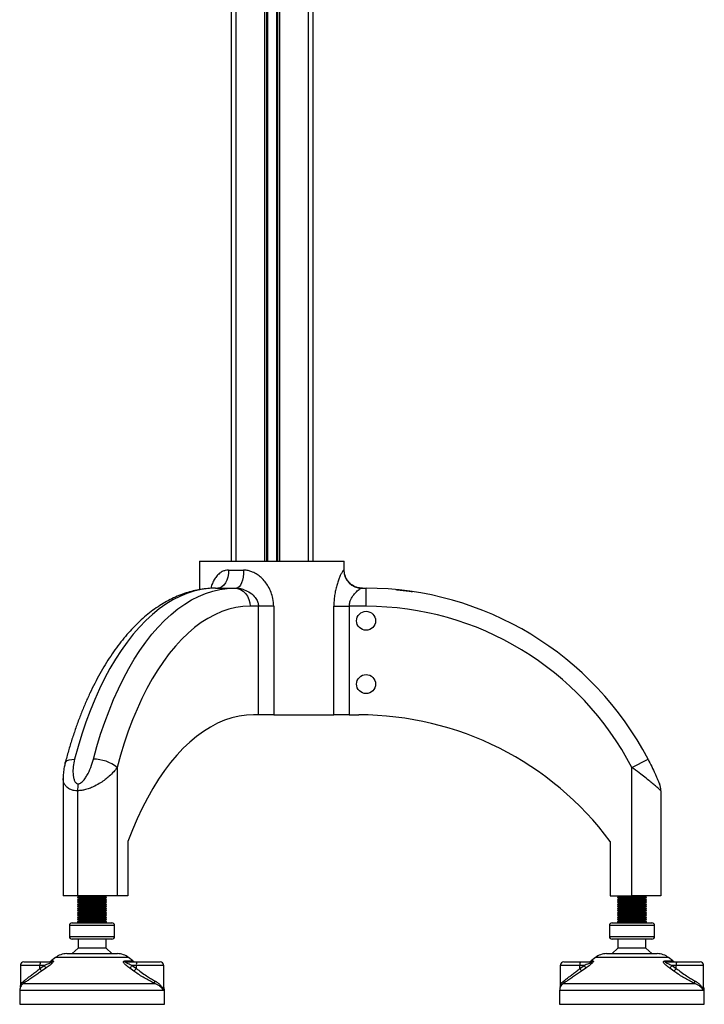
# Model space of a CAD drawing. Header units: millimetres. Extents: x 0 to 420, y 0 to 297.
# Tile 36 of 39: x 367 to 386, y 193 to 220. Entities that reach past the tile are written whole.
import ezdxf

# ---------------------------------------------------------------- set-up
doc = ezdxf.new("R2010")
doc.units = ezdxf.units.MM

msp = doc.modelspace()

# ---------------------------------------------------------------- linework, layer by layer
at = {"color": 7, "linetype": 'Continuous', "lineweight": 25}
for p, q in [((373.27843, 232.94479), (373.27843, 205.19479)), ((374.07093, 232.94479), (374.07093, 205.19479)), ((374.12513, 232.94479), (374.12513, 205.19479)), ((374.15383, 232.94479), (374.15383, 205.19479)), ((374.40302, 232.94479), (374.40302, 205.19479)), ((374.43173, 232.94479), (374.43173, 205.19479)), ((374.48593, 232.94479), (374.48593, 205.19479)), ((375.27843, 232.94479), (375.27843, 205.19479)), ((373.15343, 229.60789), (373.15343, 205.19479)), ((375.40343, 229.60789), (375.40343, 205.19479)), ((372.27843, 205.19479), (372.27843, 204.40513)), ((372.27843, 205.19479), (376.27452, 205.19479)), ((376.27452, 204.94479), (376.27452, 205.19479)), ((373.07781, 204.94479), (373.4935, 204.94479)), ((376.26398, 204.94479), (376.27452, 204.94479)), ((372.71862, 204.44479), (373.23824, 204.44479)), ((373.23824, 204.44479), (373.29727, 204.44479)), ((376.76036, 204.44479), (376.87843, 204.44479)), ((376.87843, 203.94479), (376.87843, 204.44479)), ((373.90354, 203.94479), (373.67125, 203.94479)), ((373.90354, 200.94479), (373.90354, 203.94479)), ((374.32493, 203.94479), (373.90354, 203.94479)), ((374.32493, 203.94479), (374.32493, 200.94479)), ((375.98676, 200.94479), (375.98676, 203.94479)), ((375.98676, 203.94479), (376.41384, 203.94479)), ((376.41384, 203.94479), (376.41384, 200.94479)), ((376.87843, 203.94479), (376.41384, 203.94479)), ((373.90354, 200.94479), (373.77125, 200.94479)), ((374.32493, 200.94479), (373.90354, 200.94479)), ((374.32493, 200.94479), (375.98676, 200.94479)), ((376.41384, 200.94479), (375.98676, 200.94479)), ((376.41384, 200.94479), (376.67843, 200.94479)), ((369.99625, 199.48721), (369.99625, 195.94479)), ((384.22843, 199.48721), (384.67182, 199.7183)), ((384.22843, 195.94479), (384.22843, 199.48721)), ((368.50343, 199.18556), (368.50343, 195.94479)), ((368.90343, 198.84625), (368.90343, 195.94479)), ((385.02843, 198.84625), (385.02843, 195.94479)), ((370.29625, 197.44479), (370.29625, 195.94479)), ((383.62843, 197.44479), (383.62843, 195.94479)), ((368.90343, 195.94479), (368.50343, 195.94479)), ((368.90343, 195.94479), (368.97212, 195.91979)), ((369.99625, 195.94479), (368.90343, 195.94479)), ((369.63474, 195.91979), (369.70343, 195.94479)), ((370.29625, 195.94479), (369.99625, 195.94479)), ((383.62843, 195.94479), (384.22843, 195.94479)), ((383.82843, 195.94479), (383.89712, 195.91979)), ((385.02843, 195.94479), (384.22843, 195.94479)), ((384.55974, 195.91979), (384.62843, 195.94479)), ((368.97212, 195.91979), (368.90343, 195.89479)), ((368.90343, 195.89479), (368.90343, 195.88479)), ((368.90343, 195.89479), (369.23754, 195.89479)), ((368.90343, 195.88479), (368.97212, 195.85979)), ((368.90343, 195.88479), (369.23754, 195.88479)), ((368.97212, 195.85979), (368.90343, 195.83479)), ((368.90343, 195.83479), (368.90343, 195.82479)), ((368.90343, 195.83479), (369.23754, 195.83479)), ((368.90343, 195.82479), (368.97212, 195.79979)), ((368.90343, 195.82479), (369.23754, 195.82479)), ((368.97212, 195.79979), (368.90343, 195.77479)), ((368.90343, 195.77479), (368.90343, 195.76479)), ((368.90343, 195.77479), (369.23754, 195.77479)), ((368.90343, 195.76479), (368.97212, 195.73979)), ((368.90343, 195.76479), (369.23754, 195.76479)), ((368.97212, 195.73979), (368.90343, 195.71479)), ((368.90343, 195.71479), (368.90343, 195.70479)), ((368.90343, 195.71479), (369.23754, 195.71479)), ((368.90343, 195.70479), (368.97212, 195.67979)), ((368.90343, 195.70479), (369.23754, 195.70479)), ((368.97212, 195.67979), (368.90343, 195.65479)), ((368.90343, 195.65479), (368.90343, 195.64479)), ((368.90343, 195.65479), (369.23754, 195.65479)), ((368.97212, 195.91979), (369.24886, 195.91979)), ((368.97212, 195.85979), (369.24886, 195.85979)), ((368.97212, 195.79979), (369.24886, 195.79979)), ((368.97212, 195.73979), (369.24886, 195.73979)), ((368.97212, 195.67979), (369.24886, 195.67979)), ((369.23754, 195.89479), (369.70343, 195.89479)), ((369.23754, 195.88479), (369.70343, 195.88479)), ((369.23754, 195.83479), (369.70343, 195.83479)), ((369.23754, 195.82479), (369.70343, 195.82479)), ((369.23754, 195.77479), (369.70343, 195.77479)), ((369.23754, 195.76479), (369.70343, 195.76479)), ((369.23754, 195.71479), (369.70343, 195.71479)), ((369.23754, 195.70479), (369.70343, 195.70479)), ((369.23754, 195.65479), (369.70343, 195.65479)), ((369.24886, 195.91979), (369.63474, 195.91979)), ((369.24886, 195.85979), (369.63474, 195.85979)), ((369.24886, 195.79979), (369.63474, 195.79979)), ((369.24886, 195.73979), (369.63474, 195.73979)), ((369.24886, 195.67979), (369.63474, 195.67979)), ((369.70343, 195.89479), (369.63474, 195.91979)), ((369.63474, 195.85979), (369.70343, 195.88479)), ((369.70343, 195.83479), (369.63474, 195.85979)), ((369.63474, 195.79979), (369.70343, 195.82479)), ((369.70343, 195.77479), (369.63474, 195.79979)), ((369.63474, 195.73979), (369.70343, 195.76479)), ((369.70343, 195.71479), (369.63474, 195.73979)), ((369.63474, 195.67979), (369.70343, 195.70479)), ((369.70343, 195.65479), (369.63474, 195.67979)), ((369.70343, 195.88479), (369.70343, 195.89479)), ((369.70343, 195.82479), (369.70343, 195.83479)), ((369.70343, 195.76479), (369.70343, 195.77479)), ((369.70343, 195.70479), (369.70343, 195.71479)), ((369.70343, 195.64479), (369.70343, 195.65479)), ((383.89712, 195.91979), (383.82843, 195.89479)), ((383.82843, 195.89479), (383.82843, 195.88479)), ((383.82843, 195.89479), (384.16254, 195.89479)), ((383.82843, 195.88479), (383.89712, 195.85979)), ((383.82843, 195.88479), (384.16254, 195.88479)), ((383.89712, 195.85979), (383.82843, 195.83479)), ((383.82843, 195.83479), (383.82843, 195.82479)), ((383.82843, 195.83479), (384.16254, 195.83479)), ((383.82843, 195.82479), (383.89712, 195.79979)), ((383.82843, 195.82479), (384.16254, 195.82479)), ((383.89712, 195.79979), (383.82843, 195.77479)), ((383.82843, 195.77479), (383.82843, 195.76479)), ((383.82843, 195.77479), (384.16254, 195.77479)), ((383.82843, 195.76479), (383.89712, 195.73979)), ((383.82843, 195.76479), (384.16254, 195.76479)), ((383.89712, 195.73979), (383.82843, 195.71479)), ((383.82843, 195.71479), (383.82843, 195.70479)), ((383.82843, 195.71479), (384.16254, 195.71479)), ((383.82843, 195.70479), (383.89712, 195.67979)), ((383.82843, 195.70479), (384.16254, 195.70479)), ((383.89712, 195.67979), (383.82843, 195.65479)), ((383.82843, 195.65479), (383.82843, 195.64479)), ((383.82843, 195.65479), (384.16254, 195.65479)), ((383.89712, 195.91979), (384.17386, 195.91979)), ((383.89712, 195.85979), (384.17386, 195.85979)), ((383.89712, 195.79979), (384.17386, 195.79979)), ((383.89712, 195.73979), (384.17386, 195.73979)), ((383.89712, 195.67979), (384.17386, 195.67979)), ((384.16254, 195.89479), (384.62843, 195.89479)), ((384.16254, 195.88479), (384.62843, 195.88479)), ((384.16254, 195.83479), (384.62843, 195.83479)), ((384.16254, 195.82479), (384.62843, 195.82479)), ((384.16254, 195.77479), (384.62843, 195.77479)), ((384.16254, 195.76479), (384.62843, 195.76479)), ((384.16254, 195.71479), (384.62843, 195.71479)), ((384.16254, 195.70479), (384.62843, 195.70479)), ((384.16254, 195.65479), (384.62843, 195.65479)), ((384.17386, 195.91979), (384.55974, 195.91979)), ((384.17386, 195.85979), (384.55974, 195.85979)), ((384.17386, 195.79979), (384.55974, 195.79979)), ((384.17386, 195.73979), (384.55974, 195.73979)), ((384.17386, 195.67979), (384.55974, 195.67979)), ((384.62843, 195.89479), (384.55974, 195.91979)), ((384.55974, 195.85979), (384.62843, 195.88479)), ((384.62843, 195.83479), (384.55974, 195.85979)), ((384.55974, 195.79979), (384.62843, 195.82479)), ((384.62843, 195.77479), (384.55974, 195.79979)), ((384.55974, 195.73979), (384.62843, 195.76479)), ((384.62843, 195.71479), (384.55974, 195.73979)), ((384.55974, 195.67979), (384.62843, 195.70479)), ((384.62843, 195.65479), (384.55974, 195.67979)), ((384.62843, 195.88479), (384.62843, 195.89479)), ((384.62843, 195.82479), (384.62843, 195.83479)), ((384.62843, 195.76479), (384.62843, 195.77479)), ((384.62843, 195.70479), (384.62843, 195.71479)), ((384.62843, 195.64479), (384.62843, 195.65479)), ((368.90343, 195.64479), (368.97212, 195.61979)), ((368.90343, 195.64479), (369.23754, 195.64479)), ((368.97212, 195.61979), (368.90343, 195.59479)), ((368.90343, 195.59479), (368.90343, 195.58479)), ((368.90343, 195.59479), (369.23754, 195.59479)), ((368.90343, 195.58479), (368.97212, 195.55979)), ((368.90343, 195.58479), (369.23754, 195.58479)), ((368.97212, 195.55979), (368.90343, 195.53479)), ((368.90343, 195.53479), (368.90343, 195.52479)), ((368.90343, 195.53479), (369.23754, 195.53479)), ((368.90343, 195.52479), (368.97212, 195.49979)), ((368.90343, 195.52479), (369.23754, 195.52479)), ((368.97212, 195.49979), (368.90343, 195.47479)), ((368.90343, 195.47479), (368.90343, 195.46479)), ((368.90343, 195.47479), (369.23754, 195.47479)), ((368.90343, 195.46479), (368.97212, 195.43979)), ((368.90343, 195.46479), (369.23754, 195.46479)), ((368.97212, 195.43979), (368.90343, 195.41479)), ((368.90343, 195.41479), (368.90343, 195.40479)), ((368.90343, 195.41479), (369.23754, 195.41479)), ((368.90343, 195.40479), (368.97212, 195.37979)), ((368.90343, 195.40479), (369.23754, 195.40479)), ((368.97212, 195.61979), (369.24886, 195.61979)), ((368.97212, 195.55979), (369.24886, 195.55979)), ((368.97212, 195.49979), (369.24886, 195.49979)), ((368.97212, 195.43979), (369.24886, 195.43979)), ((369.23754, 195.64479), (369.70343, 195.64479)), ((369.23754, 195.59479), (369.70343, 195.59479)), ((369.23754, 195.58479), (369.70343, 195.58479)), ((369.23754, 195.53479), (369.70343, 195.53479)), ((369.23754, 195.52479), (369.70343, 195.52479)), ((369.23754, 195.47479), (369.70343, 195.47479)), ((369.23754, 195.46479), (369.70343, 195.46479)), ((369.23754, 195.41479), (369.70343, 195.41479)), ((369.23754, 195.40479), (369.70343, 195.40479)), ((369.24886, 195.61979), (369.63474, 195.61979)), ((369.24886, 195.55979), (369.63474, 195.55979)), ((369.24886, 195.49979), (369.63474, 195.49979)), ((369.24886, 195.43979), (369.63474, 195.43979)), ((369.63474, 195.61979), (369.70343, 195.64479)), ((369.70343, 195.59479), (369.63474, 195.61979)), ((369.63474, 195.55979), (369.70343, 195.58479)), ((369.70343, 195.53479), (369.63474, 195.55979)), ((369.63474, 195.49979), (369.70343, 195.52479)), ((369.70343, 195.47479), (369.63474, 195.49979)), ((369.63474, 195.43979), (369.70343, 195.46479)), ((369.70343, 195.41479), (369.63474, 195.43979)), ((369.63474, 195.37979), (369.70343, 195.40479)), ((369.70343, 195.58479), (369.70343, 195.59479)), ((369.70343, 195.52479), (369.70343, 195.53479)), ((369.70343, 195.46479), (369.70343, 195.47479)), ((369.70343, 195.40479), (369.70343, 195.41479)), ((383.82843, 195.64479), (383.89712, 195.61979)), ((383.82843, 195.64479), (384.16254, 195.64479)), ((383.89712, 195.61979), (383.82843, 195.59479)), ((383.82843, 195.59479), (383.82843, 195.58479)), ((383.82843, 195.59479), (384.16254, 195.59479)), ((383.82843, 195.58479), (383.89712, 195.55979)), ((383.82843, 195.58479), (384.16254, 195.58479)), ((383.89712, 195.55979), (383.82843, 195.53479)), ((383.82843, 195.53479), (383.82843, 195.52479)), ((383.82843, 195.53479), (384.16254, 195.53479)), ((383.82843, 195.52479), (383.89712, 195.49979)), ((383.82843, 195.52479), (384.16254, 195.52479)), ((383.89712, 195.49979), (383.82843, 195.47479)), ((383.82843, 195.47479), (383.82843, 195.46479)), ((383.82843, 195.47479), (384.16254, 195.47479)), ((383.82843, 195.46479), (383.89712, 195.43979)), ((383.82843, 195.46479), (384.16254, 195.46479)), ((383.89712, 195.43979), (383.82843, 195.41479)), ((383.82843, 195.41479), (383.82843, 195.40479)), ((383.82843, 195.41479), (384.16254, 195.41479)), ((383.82843, 195.40479), (383.89712, 195.37979)), ((383.82843, 195.40479), (384.16254, 195.40479)), ((383.89712, 195.61979), (384.17386, 195.61979)), ((383.89712, 195.55979), (384.17386, 195.55979)), ((383.89712, 195.49979), (384.17386, 195.49979)), ((383.89712, 195.43979), (384.17386, 195.43979)), ((384.16254, 195.64479), (384.62843, 195.64479)), ((384.16254, 195.59479), (384.62843, 195.59479)), ((384.16254, 195.58479), (384.62843, 195.58479)), ((384.16254, 195.53479), (384.62843, 195.53479)), ((384.16254, 195.52479), (384.62843, 195.52479)), ((384.16254, 195.47479), (384.62843, 195.47479)), ((384.16254, 195.46479), (384.62843, 195.46479)), ((384.16254, 195.41479), (384.62843, 195.41479)), ((384.16254, 195.40479), (384.62843, 195.40479)), ((384.17386, 195.61979), (384.55974, 195.61979)), ((384.17386, 195.55979), (384.55974, 195.55979)), ((384.17386, 195.49979), (384.55974, 195.49979)), ((384.17386, 195.43979), (384.55974, 195.43979)), ((384.55974, 195.61979), (384.62843, 195.64479)), ((384.62843, 195.59479), (384.55974, 195.61979)), ((384.55974, 195.55979), (384.62843, 195.58479)), ((384.62843, 195.53479), (384.55974, 195.55979)), ((384.55974, 195.49979), (384.62843, 195.52479)), ((384.62843, 195.47479), (384.55974, 195.49979)), ((384.55974, 195.43979), (384.62843, 195.46479)), ((384.62843, 195.41479), (384.55974, 195.43979)), ((384.55974, 195.37979), (384.62843, 195.40479)), ((384.62843, 195.58479), (384.62843, 195.59479)), ((384.62843, 195.52479), (384.62843, 195.53479)), ((384.62843, 195.46479), (384.62843, 195.47479)), ((384.62843, 195.40479), (384.62843, 195.41479)), ((368.67843, 195.11979), (368.67843, 194.81979)), ((369.20048, 195.11979), (368.67843, 195.11979)), ((368.75343, 195.19479), (369.21284, 195.19479)), ((368.97212, 195.37979), (368.90343, 195.35479)), ((368.90343, 195.35479), (368.90343, 195.34479)), ((368.90343, 195.35479), (369.23754, 195.35479)), ((368.90343, 195.34479), (368.97212, 195.31979)), ((368.90343, 195.34479), (369.23754, 195.34479)), ((368.97212, 195.31979), (368.90343, 195.29479)), ((368.90343, 195.29479), (368.90343, 195.28479)), ((368.90343, 195.29479), (369.23754, 195.29479)), ((368.90343, 195.28479), (368.97212, 195.25979)), ((368.90343, 195.28479), (369.23754, 195.28479)), ((368.97212, 195.25979), (368.90343, 195.23479)), ((368.90343, 195.23479), (368.90343, 195.19479)), ((368.90343, 195.23479), (369.23754, 195.23479)), ((368.97212, 195.37979), (369.24886, 195.37979)), ((368.97212, 195.31979), (369.24886, 195.31979)), ((368.97212, 195.25979), (369.24886, 195.25979)), ((369.92843, 195.11979), (369.20048, 195.11979)), ((369.21284, 195.19479), (369.85343, 195.19479)), ((369.23754, 195.35479), (369.70343, 195.35479)), ((369.23754, 195.34479), (369.70343, 195.34479)), ((369.23754, 195.29479), (369.70343, 195.29479)), ((369.23754, 195.28479), (369.70343, 195.28479)), ((369.23754, 195.23479), (369.70343, 195.23479)), ((369.24886, 195.37979), (369.63474, 195.37979)), ((369.24886, 195.31979), (369.63474, 195.31979)), ((369.24886, 195.25979), (369.63474, 195.25979)), ((369.70343, 195.35479), (369.63474, 195.37979)), ((369.63474, 195.31979), (369.70343, 195.34479)), ((369.70343, 195.29479), (369.63474, 195.31979)), ((369.63474, 195.25979), (369.70343, 195.28479)), ((369.70343, 195.23479), (369.63474, 195.25979)), ((369.70343, 195.34479), (369.70343, 195.35479)), ((369.70343, 195.28479), (369.70343, 195.29479)), ((369.70343, 195.19479), (369.70343, 195.23479)), ((369.92843, 194.81979), (369.92843, 195.11979)), ((383.60343, 195.11979), (383.60343, 194.81979)), ((384.12548, 195.11979), (383.60343, 195.11979)), ((383.67843, 195.19479), (384.13784, 195.19479)), ((383.89712, 195.37979), (383.82843, 195.35479)), ((383.82843, 195.35479), (383.82843, 195.34479)), ((383.82843, 195.35479), (384.16254, 195.35479)), ((383.82843, 195.34479), (383.89712, 195.31979)), ((383.82843, 195.34479), (384.16254, 195.34479)), ((383.89712, 195.31979), (383.82843, 195.29479)), ((383.82843, 195.29479), (383.82843, 195.28479)), ((383.82843, 195.29479), (384.16254, 195.29479)), ((383.82843, 195.28479), (383.89712, 195.25979)), ((383.82843, 195.28479), (384.16254, 195.28479)), ((383.89712, 195.25979), (383.82843, 195.23479)), ((383.82843, 195.23479), (383.82843, 195.19479)), ((383.82843, 195.23479), (384.16254, 195.23479)), ((383.89712, 195.37979), (384.17386, 195.37979)), ((383.89712, 195.31979), (384.17386, 195.31979)), ((383.89712, 195.25979), (384.17386, 195.25979)), ((384.85343, 195.11979), (384.12548, 195.11979)), ((384.13784, 195.19479), (384.77843, 195.19479)), ((384.16254, 195.35479), (384.62843, 195.35479)), ((384.16254, 195.34479), (384.62843, 195.34479)), ((384.16254, 195.29479), (384.62843, 195.29479)), ((384.16254, 195.28479), (384.62843, 195.28479)), ((384.16254, 195.23479), (384.62843, 195.23479)), ((384.17386, 195.37979), (384.55974, 195.37979)), ((384.17386, 195.31979), (384.55974, 195.31979)), ((384.17386, 195.25979), (384.55974, 195.25979)), ((384.62843, 195.35479), (384.55974, 195.37979)), ((384.55974, 195.31979), (384.62843, 195.34479)), ((384.62843, 195.29479), (384.55974, 195.31979)), ((384.55974, 195.25979), (384.62843, 195.28479)), ((384.62843, 195.23479), (384.55974, 195.25979)), ((384.62843, 195.34479), (384.62843, 195.35479)), ((384.62843, 195.28479), (384.62843, 195.29479)), ((384.62843, 195.19479), (384.62843, 195.23479)), ((384.85343, 194.81979), (384.85343, 195.11979)), ((368.67843, 194.81979), (369.92843, 194.81979)), ((369.85343, 194.74479), (368.75343, 194.74479)), ((368.91593, 194.74479), (368.91593, 194.49479)), ((369.69093, 194.49479), (369.69093, 194.74479)), ((383.60343, 194.81979), (384.85343, 194.81979)), ((384.77843, 194.74479), (383.67843, 194.74479)), ((383.84093, 194.74479), (383.84093, 194.49479)), ((384.61593, 194.49479), (384.61593, 194.74479)), ((368.60382, 194.34479), (369.18819, 194.34479)), ((368.91593, 194.49479), (368.75343, 194.34479)), ((369.69093, 194.49479), (368.91593, 194.49479)), ((369.18819, 194.34479), (370.00304, 194.34479)), ((369.85343, 194.34479), (369.69093, 194.49479)), ((383.52882, 194.34479), (384.11319, 194.34479)), ((383.84093, 194.49479), (383.67843, 194.34479)), ((384.61593, 194.49479), (383.84093, 194.49479)), ((384.11319, 194.34479), (384.92804, 194.34479)), ((384.77843, 194.34479), (384.61593, 194.49479)), ((367.32187, 194.01979), (367.32187, 193.41887)), ((367.8648, 194.01979), (367.32187, 194.01979)), ((367.42187, 194.11979), (367.88128, 194.11979)), ((367.8648, 193.93738), (367.98235, 194.01979)), ((367.98235, 194.01979), (367.8648, 194.01979)), ((367.8648, 193.93738), (367.8648, 194.01979)), ((367.88128, 194.11979), (368.1705, 194.11979)), ((368.29147, 194.23523), (368.17457, 194.14171)), ((368.17457, 194.14171), (368.22991, 194.14171)), ((369.13675, 194.23523), (368.29147, 194.23523)), ((370.31539, 194.23523), (369.13675, 194.23523)), ((370.20527, 194.14171), (370.43229, 194.14171)), ((370.25517, 194.11979), (370.5444, 194.11979)), ((370.43229, 194.14171), (370.31539, 194.23523)), ((370.41038, 194.01979), (370.52793, 193.93738)), ((370.52793, 194.01979), (370.41038, 194.01979)), ((370.52793, 193.93738), (370.52793, 194.01979)), ((371.28499, 194.01979), (370.52793, 194.01979)), ((370.5444, 194.11979), (371.18499, 194.11979)), ((371.28499, 193.39203), (371.28499, 194.01979)), ((382.24687, 194.01979), (382.24687, 193.41887)), ((382.7898, 194.01979), (382.24687, 194.01979)), ((382.34687, 194.11979), (382.80628, 194.11979)), ((382.7898, 193.93738), (382.90735, 194.01979)), ((382.90735, 194.01979), (382.7898, 194.01979)), ((382.7898, 193.93738), (382.7898, 194.01979)), ((382.80628, 194.11979), (383.0955, 194.11979)), ((383.21647, 194.23523), (383.09957, 194.14171)), ((383.09957, 194.14171), (383.15491, 194.14171)), ((384.06175, 194.23523), (383.21647, 194.23523)), ((385.24039, 194.23523), (384.06175, 194.23523)), ((385.13027, 194.14171), (385.35729, 194.14171)), ((385.18017, 194.11979), (385.4694, 194.11979)), ((385.35729, 194.14171), (385.24039, 194.23523)), ((385.33538, 194.01979), (385.45293, 193.93738)), ((385.45293, 194.01979), (385.33538, 194.01979)), ((385.45293, 193.93738), (385.45293, 194.01979)), ((386.20999, 194.01979), (385.45293, 194.01979)), ((385.4694, 194.11979), (386.10999, 194.11979)), ((386.20999, 193.39203), (386.20999, 194.01979)), ((368.02385, 193.94171), (367.90719, 193.85929)), ((370.46259, 193.85929), (370.34664, 193.94171)), ((382.94885, 193.94171), (382.83219, 193.85929)), ((385.38759, 193.85929), (385.27164, 193.94171)), ((367.40592, 193.51985), (371.03901, 193.51985)), ((382.33092, 193.51985), (385.96401, 193.51985)), ((367.30343, 193.32464), (367.30343, 192.94479)), ((371.27611, 193.32464), (367.30343, 193.32464)), ((371.30343, 193.32464), (371.27611, 193.32464)), ((371.30343, 192.94479), (371.30343, 193.32464)), ((382.22843, 193.32464), (382.22843, 192.94479)), ((386.20111, 193.32464), (382.22843, 193.32464)), ((386.22843, 193.32464), (386.20111, 193.32464)), ((386.22843, 192.94479), (386.22843, 193.32464)), ((367.30343, 192.94479), (368.97401, 192.94479)), ((368.97401, 192.94479), (371.30343, 192.94479)), ((382.22843, 192.94479), (383.89901, 192.94479)), ((383.89901, 192.94479), (386.22843, 192.94479))]:
    msp.add_line(p, q, dxfattribs=at)
at = {"color": 7, "linetype": 'Continuous', "lineweight": 25, "flags": 128}
for points in [[(373.07781, 204.94479), (373.07204, 204.84725), (373.05496, 204.75345), (373.02722, 204.66701), (372.9899, 204.59124), (372.94441, 204.52906), (372.89252, 204.48285), (372.83621, 204.4544), (372.77765, 204.44479)], [(373.4935, 204.94479), (373.48973, 204.84725), (373.47856, 204.75345), (373.46043, 204.66701), (373.43603, 204.59124), (373.40629, 204.52906), (373.37236, 204.48285), (373.33555, 204.4544), (373.29727, 204.44479)], [(372.71862, 204.44479), (372.51906, 204.43572), (372.31991, 204.40854), (372.12158, 204.36329), (371.92449, 204.30008), (371.72903, 204.21903), (371.53561, 204.12031), (371.34464, 204.00413), (371.1565, 203.87072), (370.97159, 203.72035), (370.79028, 203.55335), (370.61295, 203.37005), (370.43996, 203.17083), (370.27168, 202.95611), (370.10845, 202.72632), (369.9506, 202.48195), (369.79846, 202.22349), (369.65235, 201.95147), (369.51257, 201.66647), (369.37941, 201.36906), (369.25313, 201.05987), (369.13401, 200.73952), (369.02228, 200.40869), (368.91818, 200.06805), (368.82193, 199.7183)], [(369.34154, 199.7183), (369.4378, 200.06805), (369.5419, 200.40869), (369.65362, 200.73952), (369.77275, 201.05987), (369.89902, 201.36906), (370.03219, 201.66647), (370.17197, 201.95147), (370.31808, 202.22349), (370.47021, 202.48195), (370.62806, 202.72632), (370.79129, 202.95611), (370.95958, 203.17083), (371.13256, 203.37005), (371.30989, 203.55335), (371.4912, 203.72035), (371.67612, 203.87072), (371.86426, 204.00413), (372.05523, 204.12031), (372.24864, 204.21903), (372.4441, 204.30008), (372.6412, 204.36329), (372.83952, 204.40854), (373.03867, 204.43572), (373.23824, 204.44479)], [(373.23824, 204.44479), (373.32271, 204.43518), (373.40394, 204.40673), (373.47881, 204.36053), (373.54442, 204.29835), (373.59827, 204.22258), (373.63829, 204.13613), (373.66293, 204.04234), (373.67125, 203.94479)], [(373.67125, 203.94479), (373.47486, 203.93548), (373.27892, 203.90757), (373.08386, 203.86111), (372.89011, 203.79623), (372.69813, 203.71305), (372.50832, 203.61177), (372.32114, 203.49261), (372.13698, 203.35585), (371.95627, 203.20179), (371.77942, 203.03077), (371.60682, 202.84319), (371.43885, 202.63946), (371.2759, 202.42003), (371.11834, 202.18541), (370.9665, 201.93612), (370.82075, 201.67272), (370.6814, 201.39581), (370.54877, 201.10599), (370.42316, 200.80393), (370.30484, 200.49031), (370.19409, 200.16582), (370.09115, 199.83121), (369.99625, 199.48721)], [(373.77125, 200.94479), (373.56954, 200.93538), (373.36828, 200.90717), (373.16789, 200.86021), (372.96881, 200.79461), (372.77148, 200.71052), (372.57632, 200.60812), (372.38377, 200.48762), (372.19423, 200.3493), (372.00813, 200.19344), (371.82586, 200.0204), (371.64783, 199.83055), (371.47441, 199.6243), (371.306, 199.40209), (371.14295, 199.16443), (370.98561, 198.91181), (370.83434, 198.64479), (370.68946, 198.36396), (370.55129, 198.06991), (370.42012, 197.7633), (370.29625, 197.44479)], [(368.55981, 199.61343), (368.56042, 199.6156), (368.58067, 199.65062), (368.61872, 199.67936), (368.67309, 199.70071), (368.74171, 199.71386), (368.82193, 199.7183)]]:
    msp.add_lwpolyline(points, dxfattribs=at)
at = {"color": 7, "linetype": 'Continuous', "lineweight": 25}
for centre in [(376.87843, 203.54479), (376.87843, 201.79479)]:
    msp.add_circle(centre, 0.2625, dxfattribs=at)
for centre, radius, start, end in [((376.76218, 204.94299), 0.4982, 179.792991, 269.791484), ((376.87843, 195.65638), 8.78841, 27.52856, 90), ((376.87843, 195.65638), 8.28841, 27.52856, 90), ((376.67843, 192.29444), 8.65036, 36.540612, 90), ((369.35263, 198.70674), 1.01162, 50.488703, 90.627804), ((369.85227, 198.84848), 0.94884, 168.436452, 180.134599), ((384.52843, 198.84625), 0.5, 0, 22.634943), ((368.75343, 195.11979), 0.075, 90, 180), ((369.85343, 195.11979), 0.075, 0, 90), ((383.67843, 195.11979), 0.075, 90, 180), ((384.77843, 195.11979), 0.075, 0, 90), ((368.75343, 194.81979), 0.075, 180, 270), ((369.85343, 194.81979), 0.075, 270, 0), ((383.67843, 194.81979), 0.075, 180, 270), ((384.77843, 194.81979), 0.075, 270, 0), ((368.60382, 193.84479), 0.5, 90, 128.659808), ((370.00304, 193.84479), 0.5, 51.340192, 90), ((383.52882, 193.84479), 0.5, 90, 128.659808), ((384.92804, 193.84479), 0.5, 51.340192, 90), ((367.42187, 194.01979), 0.1, 90, 180), ((368.02894, 194.04411), 0.16593, 152.864471, 188.428903), ((367.76475, 193.85407), 0.27352, 18.686377, 37.291571), ((368.1121, 194.21979), 0.1, 270, 308.659808), ((368.17022, 194.21204), 0.09225, 270.175893, 310.318428), ((370.25645, 194.19048), 0.0707, 223.622482, 268.966555), ((370.05722, 194.24299), 0.41778, 313.850155, 327.707376), ((370.49476, 194.21979), 0.1, 231.340192, 270), ((370.69206, 194.04411), 0.16593, 152.864471, 188.428903), ((371.18499, 194.01979), 0.1, 0, 90), ((382.34687, 194.01979), 0.1, 90, 180), ((382.95394, 194.04411), 0.16593, 152.864471, 188.428903), ((382.68975, 193.85407), 0.27352, 18.686377, 37.291571), ((383.0371, 194.21979), 0.1, 270, 308.659808), ((383.09522, 194.21204), 0.09225, 270.175893, 310.318428), ((385.18145, 194.19048), 0.0707, 223.622482, 268.966555), ((384.98222, 194.24299), 0.41778, 313.850155, 327.707376), ((385.41976, 194.21979), 0.1, 231.340192, 270), ((385.61706, 194.04411), 0.16593, 152.864471, 188.428903), ((386.10999, 194.01979), 0.1, 0, 90), ((367.65731, 193.7742), 0.26397, 18.805952, 38.183194), ((370.18247, 194.16005), 0.411, 312.965128, 327.195387), ((382.58231, 193.7742), 0.26397, 18.805952, 38.183194), ((385.10747, 194.16005), 0.411, 312.965128, 327.195387), ((367.34934, 193.5775), 0.08077, 314.46255, 14.659332), ((371.12355, 193.56398), 0.09536, 159.13993, 207.565094), ((382.27434, 193.5775), 0.08077, 314.46255, 14.659332), ((386.04855, 193.56398), 0.09536, 159.13993, 207.565094), ((367.55343, 193.32464), 0.25, 148.128367, 180), ((371.05343, 193.32464), 0.25, 0, 22.143105), ((382.47843, 193.32464), 0.25, 148.128367, 180), ((385.97843, 193.32464), 0.25, 0, 22.143105)]:
    msp.add_arc(centre, radius, start, end, dxfattribs=at)
for points, knots in [([(373.07781, 204.94479), (373.047, 204.94274), (372.98429, 204.93856), (372.89095, 204.90288), (372.80019, 204.84027), (372.7201, 204.7491), (372.65596, 204.63911), (372.61208, 204.53611), (372.59329, 204.4659), (372.58661, 204.4409)], [0, 0, 0, 0, 0.12556773, 0.25557488, 0.4182603, 0.58750099, 0.74679646, 0.90984505, 1, 1, 1, 1]), ([(374.32493, 203.94479), (374.32069, 204.01744), (374.31304, 204.14844), (374.25737, 204.33209), (374.18362, 204.48706), (374.08859, 204.62518), (373.98314, 204.73734), (373.86654, 204.82801), (373.75368, 204.88966), (373.64301, 204.92793), (373.55871, 204.94314), (373.50888, 204.9444), (373.4935, 204.94479)], [0, 0, 0, 0, 0.150301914, 0.271018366, 0.395012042, 0.504813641, 0.617394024, 0.713656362, 0.812767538, 0.888074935, 0.965461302, 1, 1, 1, 1]), ([(376.26398, 204.94479), (376.2585, 204.94261), (376.24754, 204.93824), (376.22085, 204.90241), (376.18582, 204.83957), (376.14443, 204.74804), (376.10321, 204.63888), (376.06529, 204.51775), (376.03278, 204.3866), (376.0073, 204.24641), (375.99019, 204.0982), (375.9879, 203.99593), (375.98676, 203.94479)], [0, 0, 0, 0, 0.082164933, 0.164388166, 0.27105063, 0.377889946, 0.481535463, 0.585241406, 0.686713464, 0.788190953, 0.894098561, 1, 1, 1, 1]), ([(376.7753, 204.44479), (376.76316, 204.44507), (376.69493, 204.44663), (376.57162, 204.47774), (376.44563, 204.55985), (376.34871, 204.67152), (376.28634, 204.79753), (376.27818, 204.89919), (376.27452, 204.94479)], [0, 0, 0, 0, 0.04654967, 0.26146719, 0.47645641, 0.61150819, 0.8257129, 1, 1, 1, 1]), ([(372.71862, 204.44479), (372.67924, 204.44425), (372.57268, 204.44278), (372.39919, 204.42742), (372.19891, 204.39475), (371.9999, 204.34625), (371.80237, 204.28223), (371.60656, 204.20261), (371.41271, 204.10741), (371.22114, 203.99663), (371.03219, 203.87032), (370.84626, 203.72859), (370.6638, 203.57165), (370.48525, 203.39979), (370.31105, 203.2134), (370.14161, 203.0129), (369.97732, 202.7988), (369.8185, 202.57162), (369.66545, 202.33191), (369.51843, 202.08024), (369.37767, 201.81715), (369.24336, 201.54321), (369.11568, 201.25895), (368.99476, 200.96491), (368.88078, 200.66163), (368.77383, 200.34968), (368.67414, 200.02955), (368.60424, 199.78243), (368.56744, 199.64243), (368.55978, 199.6133)], [0, 0, 0, 0, 0.02142108, 0.05795642, 0.09452157, 0.13120762, 0.16809895, 0.20526535, 0.24275759, 0.28060443, 0.31881173, 0.35736385, 0.39622739, 0.43535664, 0.47469968, 0.51420398, 0.55382083, 0.593508, 0.63323098, 0.67295999, 0.71267304, 0.75235798, 0.79200707, 0.83161588, 0.87118253, 0.9107069, 0.95019014, 0.98963429, 1, 1, 1, 1]), ([(373.29727, 204.44479), (373.32524, 204.44342), (373.38225, 204.44061), (373.4995, 204.41205), (373.64479, 204.34631), (373.7804, 204.2378), (373.85539, 204.1309), (373.8949, 204.03741), (373.90011, 203.98154), (373.90354, 203.94479)], [0, 0, 0, 0, 0.09991646, 0.20366506, 0.41699673, 0.64706945, 0.80694781, 0.87301078, 1, 1, 1, 1]), ([(376.41384, 203.94479), (376.41778, 203.98884), (376.42245, 204.04122), (376.45635, 204.13888), (376.51371, 204.24083), (376.59588, 204.33306), (376.66253, 204.39199), (376.71914, 204.43337), (376.7449, 204.44051), (376.76036, 204.44479)], [0, 0, 0, 0, 0.151981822, 0.180742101, 0.371889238, 0.58768861, 0.70321644, 0.821835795, 1, 1, 1, 1]), ([(377.69942, 204.40636), (377.71587, 204.4048), (377.74878, 204.40167), (377.82339, 204.39397), (377.90674, 204.38457), (377.9918, 204.37412), (378.06863, 204.36392), (378.12715, 204.35567), (378.16176, 204.35059), (378.16281, 204.35043), (378.16326, 204.35037)], [0, 0, 0, 0, 0.12850332, 0.25698856, 0.38594401, 0.51563391, 0.64580788, 0.77580112, 0.90483772, 1, 1, 1, 1]), ([(368.56085, 199.61301), (368.55143, 199.57611), (368.52804, 199.48447), (368.50994, 199.34243), (368.50097, 199.2366), (368.50333, 199.18692), (368.50336, 199.18619)], [0, 0, 0, 0, 0.26248419, 0.65184549, 0.99486338, 1, 1, 1, 1]), ([(368.82193, 199.7183), (368.80714, 199.65085), (368.77758, 199.516), (368.77418, 199.35043), (368.78784, 199.22511), (368.80977, 199.14149), (368.84241, 199.07931), (368.88265, 199.04412), (368.91046, 199.04034), (368.92269, 199.03868)], [0, 0, 0, 0, 0.26459111, 0.5288945, 0.65139049, 0.77356044, 0.88506117, 0.94946208, 1, 1, 1, 1]), ([(369.99625, 199.48721), (369.96641, 199.44781), (369.90588, 199.3679), (369.79092, 199.25572), (369.66752, 199.15408), (369.53527, 199.06178), (369.39705, 198.98255), (369.25738, 198.91942), (369.13417, 198.87813), (369.01328, 198.85137), (368.94101, 198.848), (368.90343, 198.84625)], [0, 0, 0, 0, 0.140059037, 0.28407457, 0.396196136, 0.51064339, 0.638614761, 0.732855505, 0.830098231, 0.911665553, 1, 1, 1, 1]), ([(368.92269, 199.03868), (368.93493, 199.04001), (368.94931, 199.04157), (368.97794, 199.0531), (369.01383, 199.07539), (369.06028, 199.1205), (369.11282, 199.18807), (369.18914, 199.31094), (369.27532, 199.49347), (369.31945, 199.64331), (369.34154, 199.7183)], [0, 0, 0, 0, 0.048030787, 0.056409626, 0.11424562, 0.197440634, 0.281166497, 0.41275045, 0.70606187, 1, 1, 1, 1]), ([(385.02843, 198.84625), (385.02683, 198.84769), (385.0234, 198.85078), (384.99026, 198.88046), (384.92714, 198.93617), (384.83341, 199.01668), (384.72098, 199.11039), (384.5861, 199.21878), (384.42004, 199.34738), (384.29679, 199.43732), (384.22843, 199.48721)], [0, 0, 0, 0, 0.079614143, 0.171020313, 0.303871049, 0.42142047, 0.543194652, 0.6810293, 0.823082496, 1, 1, 1, 1]), ([(384.67182, 199.7183), (384.70632, 199.65085), (384.77528, 199.516), (384.85331, 199.35043), (384.90982, 199.22511), (384.94643, 199.14149), (384.97291, 199.07931), (384.98765, 199.04412), (384.98922, 199.04034), (384.98992, 199.03868)], [0, 0, 0, 0, 0.26459111, 0.5288945, 0.65139049, 0.77356044, 0.88506117, 0.94946208, 1, 1, 1, 1]), ([(368.90343, 198.84625), (368.87126, 198.84769), (368.80216, 198.85078), (368.69781, 198.88047), (368.60636, 198.93614), (368.54208, 199.0168), (368.50734, 199.09981), (368.50705, 199.15923), (368.50692, 199.18556)], [0, 0, 0, 0, 0.12436891, 0.26715868, 0.47469092, 0.65832026, 0.8485493, 1, 1, 1, 1]), ([(368.1705, 194.11979), (368.17535, 194.11952), (368.18251, 194.11911), (368.18597, 194.11523), (368.185, 194.11085), (368.18052, 194.10597), (368.16984, 194.09767), (368.14362, 194.08279), (368.07872, 194.05404), (368.02177, 194.0338), (367.98235, 194.01979)], [0, 0, 0, 0, 0.09136525, 0.13518159, 0.17135967, 0.21962148, 0.24640588, 0.35507913, 0.55366458, 1, 1, 1, 1]), ([(368.22991, 194.14171), (368.23347, 194.14098), (368.24065, 194.13953), (368.23798, 194.12593), (368.22275, 194.10394), (368.19127, 194.07106), (368.12844, 194.01715), (368.06785, 193.97254), (368.02776, 193.94444), (368.02385, 193.94171)], [0, 0, 0, 0, 0.10498573, 0.21201023, 0.31190738, 0.43457509, 0.62328767, 0.96332226, 1, 1, 1, 1]), ([(370.34664, 193.94171), (370.30914, 193.96932), (370.25531, 194.00895), (370.20035, 194.06442), (370.17667, 194.09832), (370.17129, 194.12282), (370.17887, 194.13652), (370.19251, 194.14129), (370.20248, 194.14161), (370.20527, 194.14171)], [0, 0, 0, 0, 0.3600266, 0.51681392, 0.67470995, 0.77308011, 0.86977971, 0.96362553, 1, 1, 1, 1]), ([(370.41038, 194.01979), (370.37292, 194.03322), (370.32067, 194.05194), (370.26216, 194.0797), (370.23694, 194.09533), (370.22861, 194.10544), (370.22708, 194.11044), (370.2286, 194.11413), (370.23466, 194.11798), (370.24415, 194.11961), (370.25263, 194.11975), (370.25517, 194.11979)], [0, 0, 0, 0, 0.42781978, 0.59680931, 0.74279575, 0.78873832, 0.8180494, 0.85914006, 0.88891799, 0.96662787, 1, 1, 1, 1]), ([(383.0955, 194.11979), (383.10035, 194.11952), (383.10751, 194.11911), (383.11097, 194.11523), (383.11, 194.11085), (383.10552, 194.10597), (383.09484, 194.09767), (383.06862, 194.08279), (383.00372, 194.05404), (382.94677, 194.0338), (382.90735, 194.01979)], [0, 0, 0, 0, 0.09136525, 0.13518159, 0.17135967, 0.21962148, 0.24640588, 0.35507913, 0.55366458, 1, 1, 1, 1]), ([(383.15491, 194.14171), (383.15847, 194.14098), (383.16565, 194.13953), (383.16298, 194.12593), (383.14775, 194.10394), (383.11627, 194.07106), (383.05344, 194.01715), (382.99285, 193.97254), (382.95276, 193.94444), (382.94885, 193.94171)], [0, 0, 0, 0, 0.10498573, 0.21201023, 0.31190738, 0.43457509, 0.62328767, 0.96332226, 1, 1, 1, 1]), ([(385.27164, 193.94171), (385.23414, 193.96932), (385.18031, 194.00895), (385.12535, 194.06442), (385.10167, 194.09832), (385.09629, 194.12282), (385.10387, 194.13652), (385.11751, 194.14129), (385.12748, 194.14161), (385.13027, 194.14171)], [0, 0, 0, 0, 0.3600266, 0.51681392, 0.67470995, 0.77308011, 0.86977971, 0.96362553, 1, 1, 1, 1]), ([(385.33538, 194.01979), (385.29792, 194.03322), (385.24567, 194.05194), (385.18716, 194.0797), (385.16194, 194.09533), (385.15361, 194.10544), (385.15208, 194.11044), (385.1536, 194.11413), (385.15966, 194.11798), (385.16915, 194.11961), (385.17763, 194.11975), (385.18017, 194.11979)], [0, 0, 0, 0, 0.427819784, 0.59680931, 0.742795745, 0.788738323, 0.818049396, 0.859140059, 0.888917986, 0.966627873, 1, 1, 1, 1]), ([(367.90719, 193.85929), (367.87194, 193.8344), (367.79884, 193.78278), (367.68948, 193.70864), (367.58387, 193.63832), (367.48563, 193.57359), (367.43275, 193.53794), (367.40592, 193.51985)], [0, 0, 0, 0, 0.18733275, 0.38847399, 0.59401699, 0.79401178, 1, 1, 1, 1]), ([(367.42748, 193.59794), (367.4502, 193.61553), (367.49635, 193.65124), (367.58137, 193.71545), (367.67429, 193.78634), (367.7697, 193.86042), (367.83406, 193.9125), (367.8648, 193.93738)], [0, 0, 0, 0, 0.19890398, 0.40393814, 0.60552821, 0.81153111, 1, 1, 1, 1]), ([(371.03901, 193.51985), (370.99877, 193.5396), (370.91669, 193.57988), (370.78238, 193.65353), (370.64578, 193.73523), (370.53927, 193.80491), (370.4792, 193.84751), (370.46259, 193.85929)], [0, 0, 0, 0, 0.22376691, 0.45639837, 0.6809943, 0.91177223, 1, 1, 1, 1]), ([(370.52793, 193.93738), (370.57258, 193.9021), (370.6634, 193.83036), (370.79807, 193.73854), (370.92497, 193.65905), (370.99752, 193.61855), (371.03444, 193.59794)], [0, 0, 0, 0, 0.26823696, 0.54554149, 0.76877371, 1, 1, 1, 1]), ([(382.83219, 193.85929), (382.79694, 193.8344), (382.72384, 193.78278), (382.61448, 193.70864), (382.50887, 193.63832), (382.41063, 193.57359), (382.35775, 193.53794), (382.33092, 193.51985)], [0, 0, 0, 0, 0.18733275, 0.38847399, 0.59401699, 0.79401178, 1, 1, 1, 1]), ([(382.35248, 193.59794), (382.3752, 193.61553), (382.42135, 193.65124), (382.50637, 193.71545), (382.59929, 193.78634), (382.6947, 193.86042), (382.75906, 193.9125), (382.7898, 193.93738)], [0, 0, 0, 0, 0.19890398, 0.40393814, 0.60552821, 0.81153111, 1, 1, 1, 1]), ([(385.96401, 193.51985), (385.92377, 193.5396), (385.84169, 193.57988), (385.70738, 193.65353), (385.57078, 193.73523), (385.46427, 193.80491), (385.4042, 193.84751), (385.38759, 193.85929)], [0, 0, 0, 0, 0.22376691, 0.45639837, 0.6809943, 0.91177223, 1, 1, 1, 1]), ([(385.45293, 193.93738), (385.49758, 193.9021), (385.5884, 193.83036), (385.72307, 193.73854), (385.84997, 193.65905), (385.92252, 193.61855), (385.95944, 193.59794)], [0, 0, 0, 0, 0.26823696, 0.54554149, 0.76877371, 1, 1, 1, 1]), ([(367.32343, 193.41975), (367.32343, 193.41985), (367.32293, 193.44268), (367.33849, 193.48522), (367.3704, 193.54634), (367.4083, 193.58059), (367.42748, 193.59794)], [0, 0, 0, 0, 0.00152184, 0.34411217, 0.66791355, 1, 1, 1, 1]), ([(367.40592, 193.51985), (367.38928, 193.50791), (367.36192, 193.48826), (367.34813, 193.46482), (367.34272, 193.45564)], [0, 0, 0, 0, 0.60808429, 1, 1, 1, 1]), ([(371.03444, 193.59794), (371.06277, 193.58083), (371.11946, 193.54658), (371.18524, 193.48583), (371.2361, 193.42116), (371.26332, 193.3667), (371.27355, 193.33445), (371.27604, 193.3249), (371.27611, 193.32464)], [0, 0, 0, 0, 0.221994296, 0.444188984, 0.67378749, 0.903450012, 0.997318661, 1, 1, 1, 1]), ([(371.27611, 193.32464), (371.27604, 193.32482), (371.2733, 193.33164), (371.26237, 193.3547), (371.23469, 193.39364), (371.18454, 193.43988), (371.1206, 193.48327), (371.0662, 193.50766), (371.03901, 193.51985)], [0, 0, 0, 0, 0.00257002, 0.0961537, 0.32525092, 0.55431033, 0.77721318, 1, 1, 1, 1]), ([(382.24843, 193.41975), (382.24843, 193.41985), (382.24793, 193.44268), (382.26349, 193.48522), (382.2954, 193.54634), (382.3333, 193.58059), (382.35248, 193.59794)], [0, 0, 0, 0, 0.001521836, 0.344112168, 0.667913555, 1, 1, 1, 1]), ([(382.33092, 193.51985), (382.31428, 193.50791), (382.28692, 193.48826), (382.27313, 193.46482), (382.26772, 193.45564)], [0, 0, 0, 0, 0.60808429, 1, 1, 1, 1]), ([(385.95944, 193.59794), (385.98777, 193.58083), (386.04446, 193.54658), (386.11024, 193.48583), (386.1611, 193.42116), (386.18832, 193.3667), (386.19855, 193.33445), (386.20104, 193.3249), (386.20111, 193.32464)], [0, 0, 0, 0, 0.2219943, 0.44418898, 0.67378749, 0.90345001, 0.99731866, 1, 1, 1, 1]), ([(386.20111, 193.32464), (386.20104, 193.32482), (386.1983, 193.33164), (386.18737, 193.3547), (386.15969, 193.39364), (386.10954, 193.43988), (386.0456, 193.48327), (385.9912, 193.50766), (385.96401, 193.51985)], [0, 0, 0, 0, 0.00257002, 0.0961537, 0.32525092, 0.55431033, 0.77721318, 1, 1, 1, 1]), ([(371.28499, 193.40206), (371.2858, 193.3993), (371.29122, 193.38093), (371.28613, 193.3548), (371.27891, 193.33164), (371.27619, 193.32482), (371.27611, 193.32464)], [0, 0, 0, 0, 0.11114355, 0.73883737, 0.99301958, 1, 1, 1, 1]), ([(371.27611, 193.32464), (371.27618, 193.3249), (371.27866, 193.33445), (371.2839, 193.35709), (371.28323, 193.37915), (371.28284, 193.39203)], [0, 0, 0, 0, 0.0117365, 0.42260938, 1, 1, 1, 1]), ([(386.20999, 193.40206), (386.2108, 193.3993), (386.21622, 193.38093), (386.21113, 193.3548), (386.20391, 193.33164), (386.20119, 193.32482), (386.20111, 193.32464)], [0, 0, 0, 0, 0.11114355, 0.73883737, 0.99301958, 1, 1, 1, 1]), ([(386.20111, 193.32464), (386.20118, 193.3249), (386.20366, 193.33445), (386.2089, 193.35709), (386.20823, 193.37915), (386.20784, 193.39203)], [0, 0, 0, 0, 0.011736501, 0.422609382, 1, 1, 1, 1])]:
    msp.add_open_spline(points, degree=3, knots=knots, dxfattribs=at)

doc.saveas('drawing.dxf')
